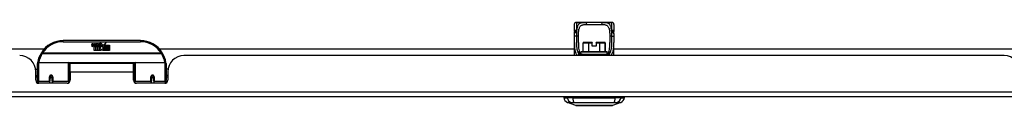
# Model space of a CAD drawing. Header units: inches. Extents: x 19 to 626, y 56 to 294.
# Tile 11 of 203: x 106.47 to 125.57, y 55.89 to 57.51. Entities that reach past the tile are written whole.
import ezdxf

# ---------------------------------------------------------------- set-up
doc = ezdxf.new("R2010")
doc.units = ezdxf.units.IN
doc.header["$MEASUREMENT"] = 0
doc.layers.add('Visible Edges(ANSI)', color=7, linetype='Continuous', lineweight=25)
doc.layers.add('Visible Tangent Edges(ANSI)', color=7, linetype='Continuous', lineweight=25)

msp = doc.modelspace()

# ---------------------------------------------------------------- linework, layer by layer
at = {"layer": 'Visible Edges(ANSI)'}
for p, q in [((117.287, 57.51), (117.267, 57.51)), ((117.41, 57.51), (117.287, 57.51)), ((117.41, 57.51), (117.449, 57.51)), ((117.774, 57.51), (117.449, 57.51)), ((117.774, 57.51), (117.812, 57.51)), ((117.936, 57.51), (117.812, 57.51)), ((117.956, 57.51), (117.936, 57.51)), ((117.228, 57.335), (117.228, 57.471)), ((117.995, 57.471), (117.995, 57.335)), ((108.811, 57.155), (107.311, 57.155)), ((108.095, 57.068), (108.139, 57.114)), ((108.139, 57.114), (108.114, 57.067)), ((117.228, 56.865), (117.228, 57.121)), ((117.397, 56.943), (117.397, 57.112)), ((117.405, 57.12), (117.405, 57.12)), ((117.507, 57.12), (117.405, 57.12)), ((117.507, 57.12), (117.51, 57.12)), ((117.574, 57.12), (117.51, 57.12)), ((117.574, 57.12), (117.574, 57.112)), ((117.574, 57.045), (117.574, 57.112)), ((117.713, 57.12), (117.649, 57.12)), ((117.649, 57.112), (117.649, 57.12)), ((117.649, 57.112), (117.649, 57.045)), ((117.713, 57.12), (117.716, 57.12)), ((117.818, 57.12), (117.716, 57.12)), ((117.818, 57.12), (117.818, 57.12)), ((117.826, 56.943), (117.826, 57.112)), ((117.995, 56.865), (117.995, 57.121)), ((90.072, 56.999), (106.949, 56.999)), ((107.866, 57.066), (107.872, 57.1)), ((107.872, 57.1), (107.885, 57.1)), ((107.885, 57.1), (107.879, 57.066)), ((107.902, 57.078), (107.906, 57.1)), ((107.906, 57.1), (107.919, 57.1)), ((107.911, 56.962), (107.911, 57.041)), ((107.941, 56.962), (107.911, 56.962)), ((107.919, 57.1), (107.913, 57.066)), ((107.929, 57.049), (107.928, 57.043)), ((107.928, 57.043), (107.941, 57.043)), ((107.933, 57.055), (107.93, 57.055)), ((107.932, 57.045), (107.933, 57.055)), ((107.943, 57.045), (107.932, 57.045)), ((107.936, 57.078), (107.94, 57.1)), ((107.94, 57.1), (107.953, 57.1)), ((107.941, 57.043), (107.941, 56.962)), ((107.953, 57.1), (107.943, 57.045)), ((107.945, 57.043), (107.967, 57.043)), ((107.945, 56.962), (107.945, 57.043)), ((107.975, 56.962), (107.945, 56.962)), ((107.949, 57.045), (107.973, 57.072)), ((107.965, 57.045), (107.949, 57.045)), ((107.96, 57.1), (107.976, 57.1)), ((107.973, 57.072), (107.96, 57.1)), ((107.979, 57.064), (107.965, 57.045)), ((107.967, 57.043), (107.975, 57.053)), ((107.975, 57.053), (107.975, 56.962)), ((107.976, 57.1), (107.984, 57.081)), ((107.981, 57.064), (107.979, 57.064)), ((107.979, 57.06), (107.986, 57.043)), ((107.979, 56.962), (107.979, 57.06)), ((108.046, 56.962), (107.979, 56.962)), ((107.989, 57.045), (107.981, 57.064)), ((107.984, 57.081), (107.986, 57.081)), ((107.986, 57.081), (107.999, 57.1)), ((107.986, 57.043), (108.009, 57.043)), ((108.005, 57.045), (107.989, 57.045)), ((108.016, 57.1), (107.991, 57.072)), ((107.991, 57.072), (108.005, 57.045)), ((107.999, 57.1), (108.016, 57.1)), ((108.009, 57.043), (108.009, 56.963)), ((108.009, 56.963), (108.045, 57.012)), ((108.014, 57.076), (108.051, 57.076)), ((108.021, 57.088), (108.021, 57.097)), ((108.045, 57.012), (108.025, 57.042)), ((108.05, 57.067), (108.026, 57.067)), ((108.06, 56.988), (108.046, 56.962)), ((108.055, 57.05), (108.062, 57.038)), ((108.077, 56.962), (108.06, 56.988)), ((108.062, 57.038), (108.093, 57.082)), ((108.095, 57.044), (108.075, 57.016)), ((108.075, 57.016), (108.112, 56.962)), ((108.211, 56.962), (108.077, 56.962)), ((108.093, 57.082), (108.095, 57.068)), ((108.097, 57.034), (108.095, 57.044)), ((108.112, 57.063), (108.097, 57.034)), ((108.112, 57.035), (108.112, 57.063)), ((108.211, 57.035), (108.112, 57.035)), ((108.112, 57.03), (108.211, 57.03)), ((108.112, 56.998), (108.112, 57.03)), ((108.211, 56.998), (108.112, 56.998)), ((108.112, 56.994), (108.211, 56.994)), ((108.112, 56.962), (108.112, 56.994)), ((108.114, 57.067), (108.211, 57.067)), ((108.211, 57.067), (108.211, 57.035)), ((108.211, 57.03), (108.211, 56.998)), ((108.211, 56.994), (108.211, 56.962)), ((109.173, 56.999), (117.228, 56.999)), ((117.356, 56.901), (117.356, 56.931)), ((117.367, 56.943), (117.856, 56.943)), ((117.649, 57.045), (117.574, 57.045)), ((117.867, 56.901), (117.867, 56.931)), ((117.995, 56.999), (126.05, 56.999)), ((125.569, 56.865), (109.654, 56.865)), ((117.857, 56.884), (117.373, 56.884)), ((106.776, 56.605), (106.811, 56.605)), ((106.78, 56.387), (106.78, 56.553)), ((106.811, 56.38), (106.811, 56.71)), ((106.831, 56.73), (107.415, 56.73)), ((107.431, 56.714), (107.431, 56.376)), ((107.431, 56.638), (107.445, 56.638)), ((107.445, 56.542), (107.445, 56.71)), ((108.676, 56.71), (107.445, 56.71)), ((107.445, 56.542), (107.445, 56.387)), ((108.676, 56.542), (108.676, 56.71)), ((108.691, 56.638), (108.676, 56.638)), ((108.676, 56.387), (108.676, 56.542)), ((108.691, 56.376), (108.691, 56.714)), ((108.707, 56.73), (109.291, 56.73)), ((109.311, 56.71), (109.311, 56.38)), ((109.346, 56.605), (109.311, 56.605)), ((109.342, 56.553), (109.342, 56.387)), ((106.78, 56.479), (106.811, 56.479)), ((106.811, 56.446), (106.78, 56.446)), ((106.811, 56.38), (106.811, 56.335)), ((107.055, 56.457), (107.055, 56.371)), ((107.057, 56.455), (107.055, 56.455)), ((107.055, 56.328), (107.055, 56.371)), ((107.056, 56.463), (107.058, 56.462)), ((107.057, 56.462), (107.057, 56.457)), ((107.061, 56.446), (107.059, 56.446)), ((107.095, 56.446), (107.092, 56.446)), ((107.096, 56.454), (107.098, 56.454)), ((107.098, 56.371), (107.098, 56.457)), ((107.098, 56.371), (107.098, 56.328)), ((107.431, 56.447), (107.445, 56.447)), ((107.431, 56.349), (107.431, 56.376)), ((108.691, 56.447), (108.676, 56.447)), ((108.691, 56.376), (108.691, 56.349)), ((109.024, 56.457), (109.024, 56.371)), ((109.026, 56.454), (109.024, 56.454)), ((109.024, 56.328), (109.024, 56.371)), ((109.029, 56.446), (109.027, 56.446)), ((109.063, 56.446), (109.061, 56.446)), ((109.066, 56.463), (109.064, 56.462)), ((109.065, 56.457), (109.065, 56.462)), ((109.065, 56.455), (109.067, 56.455)), ((109.067, 56.371), (109.067, 56.457)), ((109.067, 56.371), (109.067, 56.328)), ((109.342, 56.479), (109.311, 56.479)), ((109.342, 56.446), (109.311, 56.446)), ((109.311, 56.335), (109.311, 56.38)), ((107.386, 56.328), (106.839, 56.328)), ((109.283, 56.328), (108.735, 56.328)), ((150.414, 56.065), (84.809, 56.065)), ((117.021, 56.049), (117.089, 56.049)), ((117.2, 56.049), (117.089, 56.049)), ((117.2, 56.049), (118.023, 56.049)), ((118.134, 56.049), (118.023, 56.049)), ((118.134, 56.049), (118.202, 56.049)), ((117.255, 55.895), (117.095, 55.957)), ((118.128, 55.957), (117.968, 55.895))]:
    msp.add_line(p, q, dxfattribs=at)
at = {"layer": 'Visible Edges(ANSI)', "flags": 128}
for points in [[(117.295, 57.507), (117.295, 57.507), (117.297, 57.507), (117.302, 57.506), (117.309, 57.505), (117.318, 57.504), (117.327, 57.504), (117.336, 57.505), (117.344, 57.505), (117.351, 57.506)], [(117.351, 57.506), (117.365, 57.508), (117.38, 57.509), (117.395, 57.51), (117.41, 57.51)], [(117.812, 57.51), (117.828, 57.51), (117.843, 57.509), (117.858, 57.508), (117.872, 57.506)], [(117.872, 57.506), (117.879, 57.505), (117.887, 57.505), (117.896, 57.504), (117.905, 57.504), (117.914, 57.505), (117.921, 57.506), (117.926, 57.507), (117.928, 57.507), (117.928, 57.507)], [(117.228, 57.335), (117.228, 57.335), (117.228, 57.334), (117.228, 57.333), (117.228, 57.332), (117.228, 57.332), (117.228, 57.331), (117.228, 57.33), (117.228, 57.33), (117.228, 57.329), (117.228, 57.328), (117.228, 57.327), (117.228, 57.327), (117.228, 57.326), (117.228, 57.325), (117.228, 57.325), (117.228, 57.324), (117.228, 57.323), (117.228, 57.322), (117.228, 57.322), (117.228, 57.321), (117.229, 57.32), (117.229, 57.319), (117.229, 57.319), (117.229, 57.318)], [(117.23, 57.288), (117.23, 57.303), (117.229, 57.318)], [(117.992, 57.288), (117.993, 57.303), (117.994, 57.318)], [(117.994, 57.318), (117.994, 57.319), (117.994, 57.319), (117.994, 57.32), (117.994, 57.321), (117.995, 57.322), (117.995, 57.322), (117.995, 57.323), (117.995, 57.324), (117.995, 57.325), (117.995, 57.325), (117.995, 57.326), (117.995, 57.327), (117.995, 57.327), (117.995, 57.328), (117.995, 57.329), (117.995, 57.33), (117.995, 57.33), (117.995, 57.331), (117.995, 57.332), (117.995, 57.332), (117.995, 57.333), (117.995, 57.334), (117.995, 57.335), (117.995, 57.335)], [(117.228, 57.121), (117.228, 57.15), (117.228, 57.18), (117.229, 57.209), (117.229, 57.24)], [(117.229, 57.24), (117.23, 57.264), (117.23, 57.288)], [(117.306, 57.121), (117.307, 57.091), (117.307, 57.062), (117.309, 57.034), (117.311, 57.008), (117.315, 56.983), (117.32, 56.96), (117.326, 56.939), (117.334, 56.92)], [(117.889, 56.92), (117.897, 56.939), (117.903, 56.96), (117.908, 56.983), (117.912, 57.008), (117.914, 57.035), (117.916, 57.062), (117.916, 57.091), (117.917, 57.121)], [(117.992, 57.288), (117.993, 57.264), (117.994, 57.24)], [(117.994, 57.24), (117.994, 57.209), (117.995, 57.18), (117.995, 57.15), (117.995, 57.121)], [(117.363, 56.897), (117.352, 56.903), (117.343, 56.91), (117.339, 56.913), (117.337, 56.916), (117.335, 56.918), (117.334, 56.92)], [(117.456, 56.884), (117.43, 56.885), (117.404, 56.887), (117.393, 56.889), (117.382, 56.891), (117.372, 56.894), (117.363, 56.897)], [(117.766, 56.884), (117.793, 56.885), (117.818, 56.887), (117.83, 56.889), (117.841, 56.891), (117.851, 56.894), (117.86, 56.897)], [(117.86, 56.897), (117.871, 56.903), (117.88, 56.91), (117.884, 56.913), (117.886, 56.916), (117.888, 56.918), (117.889, 56.92)], [(106.816, 56.729), (106.816, 56.728), (106.816, 56.728), (106.816, 56.728), (106.816, 56.728), (106.816, 56.727), (106.816, 56.727), (106.816, 56.727), (106.816, 56.727), (106.816, 56.726), (106.816, 56.726), (106.816, 56.726), (106.816, 56.726), (106.816, 56.725), (106.816, 56.725), (106.816, 56.725), (106.816, 56.725), (106.816, 56.724), (106.816, 56.724), (106.816, 56.724), (106.816, 56.724), (106.816, 56.723), (106.816, 56.723), (106.816, 56.723), (106.816, 56.723)], [(109.306, 56.723), (109.306, 56.723), (109.306, 56.723), (109.306, 56.723), (109.306, 56.724), (109.306, 56.724), (109.306, 56.724), (109.306, 56.724), (109.306, 56.725), (109.306, 56.725), (109.306, 56.725), (109.306, 56.725), (109.306, 56.726), (109.306, 56.726), (109.306, 56.726), (109.306, 56.726), (109.306, 56.727), (109.306, 56.727), (109.306, 56.727), (109.306, 56.727), (109.306, 56.728), (109.306, 56.728), (109.306, 56.728), (109.305, 56.728), (109.305, 56.729)], [(107.055, 56.457), (107.055, 56.46), (107.056, 56.463), (107.057, 56.465), (107.058, 56.468), (107.059, 56.47), (107.061, 56.472), (107.063, 56.474), (107.065, 56.476), (107.068, 56.477), (107.071, 56.478), (107.074, 56.479), (107.077, 56.479), (107.08, 56.479), (107.083, 56.478), (107.085, 56.477), (107.088, 56.476), (107.09, 56.474), (107.092, 56.472), (107.094, 56.47), (107.096, 56.468), (107.097, 56.465), (107.098, 56.463), (107.098, 56.46), (107.098, 56.457)], [(107.445, 56.409), (107.445, 56.409), (107.445, 56.409), (107.445, 56.409), (107.445, 56.409), (107.445, 56.409), (107.445, 56.409), (107.445, 56.41), (107.445, 56.41), (107.445, 56.41), (107.445, 56.41), (107.445, 56.41), (107.445, 56.41), (107.445, 56.41), (107.445, 56.41), (107.445, 56.41), (107.445, 56.41), (107.445, 56.41), (107.445, 56.41), (107.445, 56.41), (107.445, 56.41), (107.445, 56.41), (107.445, 56.41), (107.445, 56.41), (107.445, 56.41)], [(108.676, 56.41), (108.676, 56.41), (108.676, 56.41), (108.676, 56.41), (108.677, 56.41), (108.677, 56.41), (108.677, 56.41), (108.677, 56.41), (108.677, 56.41), (108.677, 56.41), (108.677, 56.41), (108.677, 56.41), (108.677, 56.41), (108.677, 56.41), (108.677, 56.41), (108.677, 56.41), (108.677, 56.41), (108.677, 56.41), (108.677, 56.409), (108.677, 56.409), (108.677, 56.409), (108.677, 56.409), (108.677, 56.409), (108.677, 56.409), (108.677, 56.409)], [(109.024, 56.457), (109.024, 56.46), (109.024, 56.463), (109.025, 56.465), (109.026, 56.468), (109.028, 56.47), (109.029, 56.472), (109.032, 56.474), (109.034, 56.476), (109.037, 56.477), (109.039, 56.478), (109.042, 56.479), (109.045, 56.479), (109.048, 56.479), (109.051, 56.478), (109.054, 56.477), (109.056, 56.476), (109.059, 56.474), (109.061, 56.472), (109.063, 56.47), (109.064, 56.468), (109.065, 56.465), (109.066, 56.463), (109.067, 56.46), (109.067, 56.457)], [(117.256, 55.895), (117.257, 55.895), (117.258, 55.895), (117.26, 55.895), (117.263, 55.894), (117.267, 55.894), (117.272, 55.894), (117.277, 55.894), (117.283, 55.894), (117.29, 55.894), (117.298, 55.894), (117.307, 55.894), (117.316, 55.894), (117.326, 55.894), (117.337, 55.894), (117.348, 55.894), (117.36, 55.894), (117.373, 55.894), (117.386, 55.894), (117.4, 55.894), (117.414, 55.894), (117.428, 55.894), (117.444, 55.894), (117.459, 55.894), (117.475, 55.894), (117.492, 55.894), (117.508, 55.894), (117.525, 55.894), (117.542, 55.894), (117.559, 55.895), (117.576, 55.895), (117.594, 55.895), (117.611, 55.895), (117.629, 55.895), (117.646, 55.895), (117.664, 55.895), (117.681, 55.894), (117.698, 55.894), (117.715, 55.894), (117.731, 55.894), (117.747, 55.894), (117.764, 55.894), (117.779, 55.894), (117.794, 55.894), (117.809, 55.894), (117.823, 55.894), (117.837, 55.894), (117.85, 55.894), (117.863, 55.894), (117.875, 55.894), (117.886, 55.894), (117.897, 55.894), (117.907, 55.894), (117.916, 55.894), (117.925, 55.894), (117.932, 55.894), (117.94, 55.894), (117.946, 55.894), (117.951, 55.894), (117.956, 55.894), (117.96, 55.894), (117.963, 55.895), (117.965, 55.895), (117.966, 55.895), (117.967, 55.895)]]:
    msp.add_lwpolyline(points, dxfattribs=at)
at = {"layer": 'Visible Edges(ANSI)'}
for centre in [(107.077, 56.457), (109.045, 56.457)]:
    msp.add_circle(centre, 0.0197, dxfattribs=at)
for centre, radius, start, end in [((117.267, 57.471), 0.0394, 90, 180), ((117.287, 57.49), 0.0197, 56.88, 90), ((117.936, 57.49), 0.0197, 90, 123.12), ((117.956, 57.471), 0.0394, 0, 90), ((107.311, 56.655), 0.5, 90, 147.7623), ((108.811, 56.655), 0.5, 32.2377, 90), ((117.405, 57.112), 0.00787, 90, 180), ((117.818, 57.112), 0.00787, 0, 90), ((107.311, 56.655), 0.5, 147.7623, 171.4919), ((107.894, 57.06), 0.0288, 169, 198.4748), ((107.876, 57.054), 0.0105, 198.4748, 269.6788), ((107.877, 57.068), 0.0246, 269.6788, 333.9508), ((107.891, 57.063), 0.0123, 169.9922, 203.5487), ((107.886, 57.061), 0.006, 203.5487, 276.1027), ((107.885, 57.067), 0.0126, 276.1027, 327.6083), ((107.856, 57.085), 0.0465, 328.5584, 350.8257), ((107.927, 57.06), 0.0288, 183.6169, 196.9928), ((107.91, 57.054), 0.0101, 196.9928, 269.4776), ((107.91, 57.068), 0.024, 269.4776, 327.4114), ((107.911, 57.065), 0.024, 268.7952, 316.5849), ((107.925, 57.063), 0.0123, 170, 203.5571), ((107.919, 57.061), 0.006, 203.5571, 276.03), ((107.919, 57.067), 0.0126, 276.03, 327.5992), ((107.89, 57.086), 0.0465, 327.5992, 350), ((108.04, 57.065), 0.0282, 156.1555, 203.8445), ((108.028, 57.06), 0.0152, 203.8445, 265.0802), ((108.039, 57.039), 0.0607, 81.5605, 107.3343), ((108.033, 57.06), 0.0307, 64.6784, 112.5609), ((108.034, 57.063), 0.00955, 151.4547, 231.1652), ((108.032, 57.074), 0.033, 257.079, 313.1785), ((108.032, 57.074), 0.0299, 260.4085, 314.1684), ((108.035, 57.064), 0.0109, 231.1652, 289.3797), ((108.033, 57.069), 0.0168, 289.3797, 352.9975), ((108.042, 57.079), 0.0096, 343.5261, 64.6784), ((108.045, 57.08), 0.0197, 356.5646, 81.5605), ((108.025, 57.081), 0.0398, 314.1684, 356.5646), ((108.811, 56.655), 0.5, 8.5081, 32.2377), ((117.367, 56.931), 0.0118, 90, 180), ((117.856, 56.931), 0.0118, 0, 90), ((106.468, 56.553), 0.312, 0, 90), ((109.654, 56.553), 0.312, 90, 180), ((125.569, 56.553), 0.312, 0, 90), ((106.831, 56.71), 0.0197, 90, 180), ((107.415, 56.714), 0.0157, 0, 90), ((108.707, 56.714), 0.0157, 90, 180), ((109.291, 56.71), 0.0197, 0, 90), ((106.839, 56.387), 0.0591, 180, 270), ((107.077, 56.457), 0.0217, 180, 350.853), ((107.386, 56.387), 0.0591, 270, 0), ((108.735, 56.387), 0.0591, 180, 270), ((109.045, 56.457), 0.0217, 189.147, 0), ((109.283, 56.387), 0.0591, 270, 0), ((117.138, 56.067), 0.118, 188.6009, 248.7495), ((117.08, 56.041), 0.0394, 143.1301, 168.463), ((118.085, 56.067), 0.118, 291.2505, 351.3991), ((118.143, 56.041), 0.0394, 11.537, 36.8699), ((117.256, 55.899), 0.00492, 248.7495, 269.7912), ((117.967, 55.899), 0.00492, 270.2088, 291.2505)]:
    msp.add_arc(centre, radius, start, end, dxfattribs=at)
at = {"layer": 'Visible Tangent Edges(ANSI)'}
for p, q in [((117.267, 57.51), (117.267, 57.355)), ((117.287, 57.509), (117.287, 57.51)), ((117.936, 57.51), (117.936, 57.509)), ((117.956, 57.355), (117.956, 57.51)), ((117.467, 57.471), (117.755, 57.471)), ((107.311, 57.135), (107.311, 57.155)), ((107.311, 57.135), (108.811, 57.135)), ((108.811, 57.155), (108.811, 57.135)), ((117.398, 57.112), (117.397, 57.112)), ((117.398, 56.943), (117.398, 57.112)), ((117.398, 57.112), (117.5, 57.112)), ((117.51, 57.112), (117.5, 57.112)), ((117.5, 57.112), (117.5, 56.943)), ((117.51, 57.12), (117.51, 57.112)), ((117.51, 56.943), (117.51, 57.112)), ((117.51, 57.112), (117.574, 57.112)), ((117.649, 57.112), (117.713, 57.112)), ((117.713, 57.112), (117.713, 57.12)), ((117.723, 57.112), (117.713, 57.112)), ((117.713, 57.112), (117.713, 56.943)), ((117.723, 56.943), (117.723, 57.112)), ((117.723, 57.112), (117.825, 57.112)), ((117.826, 57.112), (117.825, 57.112)), ((117.825, 57.112), (117.825, 56.943)), ((106.905, 56.911), (106.888, 56.921)), ((109.234, 56.921), (109.217, 56.911)), ((117.867, 56.931), (117.356, 56.931)), ((109.217, 56.911), (106.905, 56.911)), ((106.905, 56.907), (106.905, 56.911)), ((106.905, 56.907), (109.217, 56.907)), ((109.217, 56.911), (109.217, 56.907)), ((117.346, 56.892), (117.325, 56.892)), ((117.356, 56.904), (117.351, 56.904)), ((117.367, 56.896), (117.856, 56.896)), ((117.872, 56.904), (117.867, 56.904)), ((117.898, 56.892), (117.876, 56.892)), ((106.831, 56.73), (106.831, 56.361)), ((107.415, 56.361), (107.415, 56.73)), ((108.693, 56.722), (107.429, 56.722)), ((108.676, 56.542), (107.445, 56.542)), ((108.707, 56.73), (108.707, 56.361)), ((109.291, 56.361), (109.291, 56.73)), ((106.831, 56.329), (106.831, 56.361)), ((107.045, 56.361), (106.831, 56.361)), ((107.045, 56.361), (107.045, 56.453)), ((107.045, 56.361), (107.045, 56.328)), ((107.108, 56.453), (107.108, 56.361)), ((107.415, 56.361), (107.108, 56.361)), ((107.108, 56.328), (107.108, 56.361)), ((107.415, 56.361), (107.415, 56.336)), ((108.707, 56.336), (108.707, 56.361)), ((109.014, 56.361), (108.707, 56.361)), ((109.014, 56.361), (109.014, 56.453)), ((109.014, 56.361), (109.014, 56.328)), ((109.077, 56.453), (109.077, 56.361)), ((109.291, 56.361), (109.077, 56.361)), ((109.077, 56.328), (109.077, 56.361)), ((109.291, 56.361), (109.291, 56.329)), ((84.809, 56.164), (150.414, 56.164))]:
    msp.add_line(p, q, dxfattribs=at)
at = {"layer": 'Visible Tangent Edges(ANSI)', "flags": 128}
for points in [[(117.449, 57.51), (117.435, 57.51), (117.422, 57.509), (117.409, 57.509), (117.396, 57.507), (117.384, 57.506), (117.373, 57.504), (117.362, 57.501), (117.351, 57.497), (117.341, 57.493), (117.332, 57.488), (117.324, 57.482), (117.316, 57.475), (117.309, 57.467), (117.303, 57.458), (117.297, 57.449), (117.292, 57.438), (117.288, 57.427), (117.284, 57.415), (117.28, 57.402), (117.278, 57.388), (117.276, 57.373), (117.274, 57.358), (117.272, 57.343), (117.271, 57.326)], [(117.287, 57.509), (117.287, 57.509), (117.287, 57.509), (117.288, 57.508), (117.29, 57.508), (117.291, 57.508), (117.293, 57.507), (117.296, 57.507), (117.298, 57.506), (117.301, 57.506), (117.304, 57.505), (117.307, 57.505), (117.311, 57.505), (117.315, 57.504), (117.318, 57.504), (117.322, 57.504), (117.326, 57.504), (117.33, 57.504), (117.334, 57.504), (117.337, 57.504), (117.341, 57.505), (117.345, 57.505), (117.348, 57.505), (117.351, 57.506), (117.354, 57.506)], [(117.354, 57.506), (117.356, 57.506), (117.358, 57.507), (117.36, 57.507), (117.363, 57.507), (117.365, 57.508), (117.367, 57.508), (117.369, 57.508), (117.372, 57.508), (117.374, 57.509), (117.376, 57.509), (117.379, 57.509), (117.381, 57.509), (117.383, 57.509), (117.386, 57.509), (117.388, 57.51), (117.391, 57.51), (117.393, 57.51), (117.395, 57.51), (117.398, 57.51), (117.4, 57.51), (117.403, 57.51), (117.405, 57.51), (117.408, 57.51), (117.41, 57.51)], [(117.952, 57.326), (117.951, 57.343), (117.949, 57.358), (117.947, 57.373), (117.945, 57.388), (117.942, 57.401), (117.939, 57.415), (117.935, 57.427), (117.931, 57.438), (117.926, 57.449), (117.92, 57.458), (117.914, 57.467), (117.907, 57.475), (117.899, 57.482), (117.891, 57.488), (117.881, 57.493), (117.872, 57.497), (117.861, 57.501), (117.85, 57.504), (117.839, 57.506), (117.827, 57.507), (117.814, 57.509), (117.801, 57.509), (117.788, 57.51), (117.774, 57.51)], [(117.812, 57.51), (117.815, 57.51), (117.817, 57.51), (117.82, 57.51), (117.822, 57.51), (117.825, 57.51), (117.827, 57.51), (117.83, 57.51), (117.832, 57.51), (117.835, 57.51), (117.837, 57.509), (117.84, 57.509), (117.842, 57.509), (117.844, 57.509), (117.847, 57.509), (117.849, 57.509), (117.851, 57.508), (117.854, 57.508), (117.856, 57.508), (117.858, 57.508), (117.86, 57.507), (117.863, 57.507), (117.865, 57.507), (117.867, 57.506), (117.869, 57.506)], [(117.869, 57.506), (117.872, 57.506), (117.875, 57.505), (117.878, 57.505), (117.882, 57.505), (117.885, 57.504), (117.889, 57.504), (117.893, 57.504), (117.897, 57.504), (117.901, 57.504), (117.905, 57.504), (117.908, 57.504), (117.912, 57.505), (117.916, 57.505), (117.919, 57.505), (117.922, 57.506), (117.925, 57.506), (117.927, 57.507), (117.93, 57.507), (117.932, 57.508), (117.933, 57.508), (117.935, 57.508), (117.935, 57.509), (117.936, 57.509), (117.936, 57.509)], [(117.271, 57.326), (117.268, 57.327), (117.265, 57.328), (117.262, 57.328), (117.259, 57.329), (117.257, 57.329), (117.254, 57.329), (117.252, 57.329), (117.249, 57.328), (117.247, 57.328), (117.244, 57.328), (117.242, 57.327), (117.24, 57.327), (117.238, 57.326), (117.237, 57.326), (117.235, 57.325), (117.234, 57.324), (117.233, 57.324), (117.231, 57.323), (117.231, 57.322), (117.23, 57.321), (117.229, 57.32), (117.229, 57.32), (117.229, 57.319), (117.229, 57.318)], [(117.23, 57.288), (117.231, 57.29), (117.231, 57.291), (117.231, 57.293), (117.232, 57.295), (117.233, 57.297), (117.234, 57.298), (117.235, 57.3), (117.236, 57.302), (117.238, 57.304), (117.239, 57.305), (117.241, 57.307), (117.243, 57.309), (117.245, 57.31), (117.247, 57.312), (117.249, 57.313), (117.251, 57.315), (117.253, 57.316), (117.256, 57.318), (117.258, 57.319), (117.261, 57.321), (117.263, 57.322), (117.266, 57.324), (117.268, 57.325), (117.271, 57.326)], [(117.271, 57.326), (117.271, 57.328), (117.27, 57.329), (117.27, 57.33), (117.27, 57.331), (117.27, 57.332), (117.269, 57.334), (117.269, 57.335), (117.269, 57.336), (117.269, 57.337), (117.268, 57.339), (117.268, 57.34), (117.268, 57.341), (117.268, 57.342), (117.268, 57.343), (117.268, 57.345), (117.267, 57.346), (117.267, 57.347), (117.267, 57.348), (117.267, 57.349), (117.267, 57.351), (117.267, 57.352), (117.267, 57.353), (117.267, 57.354), (117.267, 57.355)], [(117.271, 57.326), (117.271, 57.323), (117.271, 57.32), (117.271, 57.317), (117.27, 57.313), (117.27, 57.31), (117.27, 57.307), (117.27, 57.304), (117.27, 57.3), (117.27, 57.297), (117.27, 57.293), (117.269, 57.29), (117.269, 57.287), (117.269, 57.283), (117.269, 57.28), (117.269, 57.276), (117.269, 57.273), (117.269, 57.27), (117.269, 57.266), (117.269, 57.263), (117.269, 57.259), (117.269, 57.256), (117.269, 57.252), (117.268, 57.249), (117.268, 57.245)], [(117.308, 57.239), (117.308, 57.258), (117.308, 57.276), (117.309, 57.294), (117.31, 57.311), (117.311, 57.328), (117.313, 57.344), (117.315, 57.36), (117.318, 57.374), (117.321, 57.388), (117.326, 57.4), (117.33, 57.412), (117.336, 57.422), (117.343, 57.432), (117.35, 57.44), (117.358, 57.447), (117.368, 57.453), (117.378, 57.458), (117.389, 57.462), (117.4, 57.465), (117.412, 57.467), (117.425, 57.469), (117.439, 57.47), (117.453, 57.47), (117.467, 57.471)], [(117.755, 57.471), (117.77, 57.47), (117.784, 57.47), (117.798, 57.469), (117.811, 57.467), (117.823, 57.465), (117.834, 57.462), (117.845, 57.458), (117.855, 57.453), (117.864, 57.447), (117.873, 57.44), (117.88, 57.432), (117.887, 57.422), (117.892, 57.412), (117.897, 57.4), (117.902, 57.388), (117.905, 57.374), (117.908, 57.359), (117.91, 57.344), (117.912, 57.328), (117.913, 57.311), (117.914, 57.294), (117.915, 57.276), (117.915, 57.258), (117.915, 57.239)], [(117.956, 57.355), (117.956, 57.354), (117.956, 57.353), (117.956, 57.352), (117.956, 57.351), (117.956, 57.349), (117.956, 57.348), (117.956, 57.347), (117.955, 57.346), (117.955, 57.345), (117.955, 57.343), (117.955, 57.342), (117.955, 57.341), (117.955, 57.34), (117.955, 57.339), (117.954, 57.337), (117.954, 57.336), (117.954, 57.335), (117.954, 57.334), (117.953, 57.332), (117.953, 57.331), (117.953, 57.33), (117.952, 57.329), (117.952, 57.328), (117.952, 57.326)], [(117.994, 57.318), (117.994, 57.319), (117.994, 57.32), (117.994, 57.32), (117.993, 57.321), (117.992, 57.322), (117.991, 57.323), (117.99, 57.324), (117.989, 57.324), (117.988, 57.325), (117.986, 57.326), (117.984, 57.326), (117.983, 57.327), (117.981, 57.327), (117.978, 57.328), (117.976, 57.328), (117.974, 57.328), (117.971, 57.329), (117.969, 57.329), (117.966, 57.329), (117.963, 57.329), (117.961, 57.328), (117.958, 57.328), (117.955, 57.327), (117.952, 57.326)], [(117.952, 57.326), (117.954, 57.325), (117.957, 57.324), (117.96, 57.322), (117.962, 57.321), (117.965, 57.319), (117.967, 57.318), (117.969, 57.316), (117.972, 57.315), (117.974, 57.313), (117.976, 57.312), (117.978, 57.31), (117.98, 57.309), (117.982, 57.307), (117.984, 57.305), (117.985, 57.304), (117.987, 57.302), (117.988, 57.3), (117.989, 57.298), (117.99, 57.297), (117.991, 57.295), (117.992, 57.293), (117.992, 57.291), (117.992, 57.29), (117.992, 57.288)], [(117.954, 57.245), (117.954, 57.249), (117.954, 57.252), (117.954, 57.256), (117.954, 57.259), (117.954, 57.263), (117.954, 57.266), (117.954, 57.27), (117.954, 57.273), (117.954, 57.277), (117.954, 57.28), (117.954, 57.283), (117.954, 57.287), (117.953, 57.29), (117.953, 57.294), (117.953, 57.297), (117.953, 57.3), (117.953, 57.304), (117.953, 57.307), (117.953, 57.31), (117.953, 57.313), (117.952, 57.317), (117.952, 57.32), (117.952, 57.323), (117.952, 57.326)], [(117.228, 57.121), (117.228, 57.108), (117.228, 57.096), (117.228, 57.083), (117.228, 57.071), (117.229, 57.059), (117.229, 57.047), (117.23, 57.035), (117.231, 57.023), (117.233, 57.011), (117.234, 57), (117.236, 56.989), (117.238, 56.978), (117.24, 56.967), (117.242, 56.956), (117.245, 56.946), (117.248, 56.936), (117.252, 56.926), (117.256, 56.917), (117.26, 56.907), (117.265, 56.898), (117.27, 56.889), (117.276, 56.881), (117.282, 56.873), (117.289, 56.865)], [(117.268, 57.245), (117.266, 57.245), (117.264, 57.245), (117.261, 57.245), (117.259, 57.245), (117.257, 57.245), (117.254, 57.245), (117.252, 57.245), (117.249, 57.245), (117.247, 57.245), (117.245, 57.244), (117.243, 57.244), (117.241, 57.244), (117.239, 57.244), (117.237, 57.243), (117.236, 57.243), (117.234, 57.243), (117.233, 57.242), (117.232, 57.242), (117.231, 57.242), (117.23, 57.241), (117.23, 57.241), (117.229, 57.24), (117.229, 57.24), (117.229, 57.24)], [(117.268, 57.245), (117.268, 57.231), (117.268, 57.216), (117.268, 57.201), (117.267, 57.186), (117.267, 57.172), (117.267, 57.158), (117.267, 57.143), (117.267, 57.129), (117.267, 57.115), (117.267, 57.102), (117.268, 57.088), (117.268, 57.074), (117.269, 57.061), (117.27, 57.048), (117.271, 57.035), (117.273, 57.023), (117.274, 57.01), (117.276, 56.998), (117.279, 56.986), (117.282, 56.975), (117.285, 56.964), (117.289, 56.953), (117.293, 56.942), (117.298, 56.932)], [(117.306, 57.121), (117.306, 57.126), (117.306, 57.131), (117.306, 57.135), (117.306, 57.14), (117.306, 57.145), (117.306, 57.15), (117.306, 57.155), (117.307, 57.16), (117.307, 57.165), (117.307, 57.169), (117.307, 57.174), (117.307, 57.179), (117.307, 57.184), (117.307, 57.189), (117.307, 57.194), (117.307, 57.199), (117.307, 57.204), (117.307, 57.209), (117.307, 57.214), (117.307, 57.219), (117.307, 57.224), (117.307, 57.229), (117.308, 57.234), (117.308, 57.239)], [(117.915, 57.239), (117.915, 57.234), (117.915, 57.229), (117.915, 57.224), (117.916, 57.219), (117.916, 57.214), (117.916, 57.209), (117.916, 57.204), (117.916, 57.199), (117.916, 57.194), (117.916, 57.189), (117.916, 57.184), (117.916, 57.179), (117.916, 57.174), (117.916, 57.17), (117.916, 57.165), (117.916, 57.16), (117.916, 57.155), (117.916, 57.15), (117.916, 57.145), (117.916, 57.14), (117.917, 57.135), (117.917, 57.131), (117.917, 57.126), (117.917, 57.121)], [(117.925, 56.932), (117.93, 56.942), (117.934, 56.953), (117.938, 56.963), (117.941, 56.975), (117.944, 56.986), (117.946, 56.998), (117.948, 57.01), (117.95, 57.023), (117.952, 57.035), (117.953, 57.048), (117.954, 57.061), (117.955, 57.074), (117.955, 57.088), (117.956, 57.101), (117.956, 57.115), (117.956, 57.129), (117.956, 57.143), (117.956, 57.158), (117.956, 57.172), (117.955, 57.186), (117.955, 57.201), (117.955, 57.216), (117.955, 57.231), (117.954, 57.245)], [(117.934, 56.865), (117.941, 56.873), (117.947, 56.881), (117.953, 56.889), (117.958, 56.898), (117.963, 56.907), (117.967, 56.917), (117.971, 56.926), (117.974, 56.936), (117.978, 56.946), (117.981, 56.956), (117.983, 56.967), (117.985, 56.978), (117.987, 56.989), (117.989, 57), (117.99, 57.011), (117.992, 57.023), (117.993, 57.035), (117.993, 57.047), (117.994, 57.059), (117.995, 57.071), (117.995, 57.083), (117.995, 57.096), (117.995, 57.108), (117.995, 57.121)], [(117.954, 57.245), (117.957, 57.245), (117.959, 57.245), (117.962, 57.245), (117.964, 57.245), (117.966, 57.245), (117.969, 57.245), (117.971, 57.245), (117.973, 57.245), (117.976, 57.245), (117.978, 57.244), (117.98, 57.244), (117.982, 57.244), (117.984, 57.244), (117.986, 57.243), (117.987, 57.243), (117.989, 57.243), (117.99, 57.242), (117.991, 57.242), (117.992, 57.242), (117.993, 57.241), (117.993, 57.241), (117.994, 57.24), (117.994, 57.24), (117.994, 57.24)], [(117.325, 56.892), (117.323, 56.894), (117.322, 56.895), (117.321, 56.897), (117.32, 56.898), (117.318, 56.9), (117.317, 56.902), (117.316, 56.903), (117.315, 56.905), (117.313, 56.906), (117.312, 56.908), (117.311, 56.91), (117.31, 56.911), (117.309, 56.913), (117.308, 56.915), (117.307, 56.916), (117.306, 56.918), (117.305, 56.92), (117.304, 56.921), (117.303, 56.923), (117.302, 56.925), (117.301, 56.927), (117.3, 56.928), (117.299, 56.93), (117.298, 56.932)], [(117.298, 56.932), (117.299, 56.93), (117.3, 56.928), (117.302, 56.926), (117.303, 56.924), (117.304, 56.922), (117.306, 56.92), (117.308, 56.918), (117.31, 56.916), (117.311, 56.914), (117.313, 56.913), (117.315, 56.911), (117.317, 56.909), (117.319, 56.908), (117.322, 56.906), (117.324, 56.905), (117.326, 56.903), (117.329, 56.902), (117.331, 56.9), (117.333, 56.899), (117.336, 56.897), (117.338, 56.896), (117.341, 56.895), (117.344, 56.894), (117.346, 56.892)], [(117.876, 56.892), (117.879, 56.894), (117.882, 56.895), (117.884, 56.896), (117.887, 56.897), (117.89, 56.899), (117.892, 56.9), (117.894, 56.902), (117.897, 56.903), (117.899, 56.905), (117.901, 56.906), (117.903, 56.908), (117.906, 56.909), (117.908, 56.911), (117.91, 56.913), (117.912, 56.914), (117.913, 56.916), (117.915, 56.918), (117.917, 56.92), (117.918, 56.922), (117.92, 56.924), (117.921, 56.926), (117.923, 56.928), (117.924, 56.93), (117.925, 56.932)], [(117.925, 56.932), (117.924, 56.93), (117.923, 56.928), (117.922, 56.927), (117.921, 56.925), (117.92, 56.923), (117.919, 56.921), (117.918, 56.92), (117.917, 56.918), (117.916, 56.916), (117.915, 56.915), (117.914, 56.913), (117.913, 56.911), (117.912, 56.91), (117.911, 56.908), (117.909, 56.906), (117.908, 56.905), (117.907, 56.903), (117.906, 56.902), (117.905, 56.9), (117.903, 56.898), (117.902, 56.897), (117.901, 56.895), (117.899, 56.894), (117.898, 56.892)], [(117.325, 56.892), (117.323, 56.892), (117.322, 56.891), (117.32, 56.891), (117.319, 56.89), (117.317, 56.889), (117.316, 56.888), (117.314, 56.887), (117.312, 56.886), (117.311, 56.885), (117.309, 56.884), (117.308, 56.883), (117.307, 56.882), (117.305, 56.881), (117.304, 56.879), (117.303, 56.878), (117.301, 56.877), (117.3, 56.875), (117.299, 56.874), (117.298, 56.872), (117.297, 56.871), (117.296, 56.87), (117.295, 56.868), (117.294, 56.867), (117.294, 56.865)], [(117.373, 56.884), (117.37, 56.884), (117.367, 56.884), (117.365, 56.884), (117.362, 56.884), (117.36, 56.884), (117.358, 56.884), (117.355, 56.884), (117.353, 56.885), (117.351, 56.885), (117.349, 56.885), (117.347, 56.885), (117.345, 56.886), (117.343, 56.886), (117.341, 56.886), (117.339, 56.887), (117.337, 56.887), (117.336, 56.888), (117.334, 56.888), (117.332, 56.889), (117.331, 56.889), (117.329, 56.89), (117.328, 56.891), (117.326, 56.892), (117.325, 56.892)], [(117.346, 56.892), (117.351, 56.892), (117.355, 56.891), (117.359, 56.89), (117.363, 56.889), (117.368, 56.889), (117.372, 56.888), (117.377, 56.887), (117.381, 56.887), (117.386, 56.887), (117.39, 56.886), (117.395, 56.886), (117.399, 56.886), (117.404, 56.885), (117.409, 56.885), (117.413, 56.885), (117.418, 56.885), (117.423, 56.884), (117.428, 56.884), (117.432, 56.884), (117.437, 56.884), (117.442, 56.884), (117.447, 56.884), (117.452, 56.884), (117.456, 56.884)], [(117.373, 56.884), (117.372, 56.884), (117.371, 56.884), (117.37, 56.884), (117.369, 56.884), (117.368, 56.883), (117.368, 56.883), (117.367, 56.883), (117.366, 56.882), (117.365, 56.881), (117.364, 56.881), (117.363, 56.88), (117.362, 56.879), (117.361, 56.879), (117.36, 56.878), (117.359, 56.877), (117.358, 56.876), (117.357, 56.875), (117.356, 56.873), (117.355, 56.872), (117.354, 56.871), (117.353, 56.869), (117.352, 56.868), (117.351, 56.867), (117.35, 56.865)], [(117.766, 56.884), (117.771, 56.884), (117.776, 56.884), (117.781, 56.884), (117.786, 56.884), (117.79, 56.884), (117.795, 56.884), (117.8, 56.884), (117.805, 56.885), (117.809, 56.885), (117.814, 56.885), (117.819, 56.885), (117.823, 56.886), (117.828, 56.886), (117.833, 56.886), (117.837, 56.887), (117.842, 56.887), (117.846, 56.887), (117.851, 56.888), (117.855, 56.889), (117.859, 56.889), (117.864, 56.89), (117.868, 56.891), (117.872, 56.892), (117.876, 56.892)], [(117.898, 56.892), (117.897, 56.892), (117.895, 56.891), (117.894, 56.89), (117.893, 56.89), (117.891, 56.889), (117.89, 56.889), (117.888, 56.888), (117.887, 56.888), (117.885, 56.887), (117.883, 56.887), (117.882, 56.886), (117.88, 56.886), (117.878, 56.886), (117.877, 56.885), (117.875, 56.885), (117.873, 56.885), (117.871, 56.885), (117.869, 56.884), (117.867, 56.884), (117.865, 56.884), (117.863, 56.884), (117.861, 56.884), (117.859, 56.884), (117.857, 56.884)], [(117.857, 56.884), (117.858, 56.884), (117.859, 56.884), (117.86, 56.884), (117.861, 56.884), (117.862, 56.883), (117.863, 56.883), (117.864, 56.882), (117.865, 56.882), (117.866, 56.881), (117.867, 56.881), (117.868, 56.88), (117.869, 56.879), (117.87, 56.879), (117.871, 56.878), (117.872, 56.877), (117.873, 56.876), (117.874, 56.874), (117.875, 56.873), (117.876, 56.872), (117.877, 56.871), (117.877, 56.869), (117.878, 56.868), (117.879, 56.867), (117.88, 56.865)], [(117.898, 56.892), (117.9, 56.892), (117.901, 56.891), (117.903, 56.891), (117.904, 56.89), (117.906, 56.889), (117.907, 56.888), (117.909, 56.887), (117.91, 56.886), (117.912, 56.885), (117.913, 56.884), (117.915, 56.883), (117.916, 56.882), (117.918, 56.881), (117.919, 56.879), (117.92, 56.878), (117.922, 56.877), (117.923, 56.875), (117.924, 56.874), (117.925, 56.872), (117.926, 56.871), (117.927, 56.87), (117.928, 56.868), (117.929, 56.867), (117.929, 56.865)], [(107.108, 56.453), (107.108, 56.457), (107.107, 56.461), (107.106, 56.465), (107.104, 56.469), (107.102, 56.472), (107.1, 56.476), (107.097, 56.479), (107.093, 56.481), (107.089, 56.483), (107.085, 56.485), (107.081, 56.486), (107.077, 56.486), (107.072, 56.486), (107.068, 56.485), (107.064, 56.483), (107.06, 56.481), (107.057, 56.479), (107.054, 56.476), (107.051, 56.472), (107.049, 56.469), (107.047, 56.465), (107.046, 56.461), (107.045, 56.457), (107.045, 56.453)], [(107.445, 56.447), (107.444, 56.444), (107.443, 56.442), (107.443, 56.44), (107.442, 56.437), (107.442, 56.435), (107.441, 56.432), (107.441, 56.43), (107.44, 56.428), (107.44, 56.425), (107.439, 56.423), (107.439, 56.42), (107.438, 56.418), (107.438, 56.415), (107.437, 56.413), (107.437, 56.411), (107.437, 56.408), (107.436, 56.406), (107.436, 56.403), (107.435, 56.401), (107.435, 56.398), (107.435, 56.396), (107.434, 56.393), (107.434, 56.391), (107.434, 56.388)], [(108.688, 56.388), (108.688, 56.391), (108.687, 56.393), (108.687, 56.396), (108.687, 56.398), (108.686, 56.401), (108.686, 56.403), (108.686, 56.406), (108.685, 56.408), (108.685, 56.411), (108.684, 56.413), (108.684, 56.415), (108.684, 56.418), (108.683, 56.42), (108.683, 56.423), (108.682, 56.425), (108.682, 56.428), (108.681, 56.43), (108.681, 56.432), (108.68, 56.435), (108.68, 56.437), (108.679, 56.44), (108.678, 56.442), (108.678, 56.444), (108.677, 56.447)], [(109.077, 56.453), (109.076, 56.457), (109.076, 56.461), (109.075, 56.465), (109.073, 56.469), (109.071, 56.472), (109.068, 56.476), (109.065, 56.479), (109.062, 56.481), (109.058, 56.483), (109.054, 56.485), (109.049, 56.486), (109.045, 56.486), (109.041, 56.486), (109.037, 56.485), (109.033, 56.483), (109.029, 56.481), (109.025, 56.479), (109.022, 56.476), (109.02, 56.472), (109.018, 56.469), (109.016, 56.465), (109.015, 56.461), (109.014, 56.457), (109.014, 56.453)], [(117.095, 55.957), (117.095, 55.957), (117.095, 55.957), (117.096, 55.957), (117.097, 55.957), (117.098, 55.957), (117.1, 55.957), (117.102, 55.957), (117.104, 55.957), (117.106, 55.957), (117.108, 55.956), (117.111, 55.956), (117.114, 55.956), (117.117, 55.956), (117.121, 55.956), (117.125, 55.956), (117.129, 55.956), (117.133, 55.956), (117.138, 55.956), (117.142, 55.956), (117.147, 55.956), (117.152, 55.956), (117.158, 55.956), (117.163, 55.956), (117.172, 55.955)], [(117.172, 55.955), (117.173, 55.955), (117.174, 55.955), (117.176, 55.955), (117.177, 55.956), (117.179, 55.956), (117.181, 55.956), (117.183, 55.956), (117.184, 55.956), (117.186, 55.956), (117.188, 55.956), (117.19, 55.956), (117.193, 55.956), (117.195, 55.956), (117.197, 55.956), (117.199, 55.956), (117.202, 55.956), (117.204, 55.956), (117.207, 55.956), (117.209, 55.956), (117.212, 55.956), (117.215, 55.955), (117.217, 55.955), (117.22, 55.955), (117.223, 55.955)], [(117.223, 55.955), (117.256, 55.956), (117.287, 55.956), (117.319, 55.956), (117.35, 55.956), (117.382, 55.956), (117.415, 55.956), (117.447, 55.956), (117.48, 55.957), (117.512, 55.957), (117.545, 55.957), (117.578, 55.957), (117.611, 55.957), (117.644, 55.957), (117.677, 55.957), (117.71, 55.957), (117.743, 55.957), (117.776, 55.956), (117.808, 55.956), (117.84, 55.956), (117.872, 55.956), (117.904, 55.956), (117.935, 55.956), (117.966, 55.956), (118, 55.955)], [(117.337, 55.894), (117.33, 55.895), (117.324, 55.895), (117.318, 55.895), (117.312, 55.895), (117.307, 55.895), (117.302, 55.895), (117.297, 55.895), (117.292, 55.895), (117.288, 55.895), (117.283, 55.895), (117.279, 55.895), (117.276, 55.895), (117.272, 55.895), (117.269, 55.895), (117.267, 55.895), (117.264, 55.895), (117.262, 55.895), (117.26, 55.895), (117.258, 55.895), (117.257, 55.895), (117.256, 55.895), (117.255, 55.895), (117.255, 55.895), (117.255, 55.895)], [(117.384, 55.894), (117.382, 55.894), (117.38, 55.894), (117.378, 55.894), (117.375, 55.894), (117.373, 55.894), (117.371, 55.894), (117.369, 55.894), (117.367, 55.894), (117.365, 55.894), (117.363, 55.894), (117.361, 55.894), (117.359, 55.894), (117.357, 55.894), (117.355, 55.894), (117.353, 55.894), (117.352, 55.894), (117.35, 55.894), (117.348, 55.894), (117.346, 55.894), (117.344, 55.894), (117.342, 55.894), (117.34, 55.894), (117.339, 55.894), (117.337, 55.894)], [(117.839, 55.894), (117.823, 55.895), (117.806, 55.895), (117.788, 55.895), (117.77, 55.895), (117.752, 55.895), (117.732, 55.895), (117.713, 55.895), (117.693, 55.895), (117.673, 55.895), (117.652, 55.895), (117.632, 55.895), (117.611, 55.895), (117.591, 55.895), (117.57, 55.895), (117.55, 55.895), (117.53, 55.895), (117.51, 55.895), (117.49, 55.895), (117.471, 55.895), (117.452, 55.895), (117.434, 55.895), (117.417, 55.895), (117.4, 55.895), (117.384, 55.894)], [(117.886, 55.894), (117.884, 55.894), (117.882, 55.894), (117.881, 55.894), (117.879, 55.894), (117.877, 55.894), (117.875, 55.894), (117.873, 55.894), (117.871, 55.894), (117.869, 55.894), (117.868, 55.894), (117.866, 55.894), (117.864, 55.894), (117.862, 55.894), (117.86, 55.894), (117.858, 55.894), (117.856, 55.894), (117.854, 55.894), (117.852, 55.894), (117.85, 55.894), (117.847, 55.894), (117.845, 55.894), (117.843, 55.894), (117.841, 55.894), (117.839, 55.894)], [(117.968, 55.895), (117.968, 55.895), (117.968, 55.895), (117.967, 55.895), (117.966, 55.895), (117.965, 55.895), (117.963, 55.895), (117.961, 55.895), (117.959, 55.895), (117.956, 55.895), (117.953, 55.895), (117.95, 55.895), (117.947, 55.895), (117.943, 55.895), (117.939, 55.895), (117.935, 55.895), (117.931, 55.895), (117.926, 55.895), (117.921, 55.895), (117.916, 55.895), (117.91, 55.895), (117.905, 55.895), (117.899, 55.895), (117.892, 55.895), (117.886, 55.894)], [(118, 55.955), (118.003, 55.955), (118.006, 55.955), (118.008, 55.955), (118.011, 55.956), (118.013, 55.956), (118.016, 55.956), (118.019, 55.956), (118.021, 55.956), (118.023, 55.956), (118.026, 55.956), (118.028, 55.956), (118.03, 55.956), (118.032, 55.956), (118.034, 55.956), (118.036, 55.956), (118.038, 55.956), (118.04, 55.956), (118.042, 55.956), (118.044, 55.956), (118.045, 55.956), (118.047, 55.955), (118.049, 55.955), (118.05, 55.955), (118.051, 55.955)], [(118.051, 55.955), (118.06, 55.956), (118.065, 55.956), (118.071, 55.956), (118.076, 55.956), (118.081, 55.956), (118.085, 55.956), (118.09, 55.956), (118.094, 55.956), (118.098, 55.956), (118.102, 55.956), (118.105, 55.956), (118.109, 55.956), (118.112, 55.956), (118.115, 55.956), (118.117, 55.957), (118.119, 55.957), (118.121, 55.957), (118.123, 55.957), (118.125, 55.957), (118.126, 55.957), (118.127, 55.957), (118.127, 55.957), (118.128, 55.957), (118.128, 55.957)]]:
    msp.add_lwpolyline(points, dxfattribs=at)
at = {"layer": 'Visible Tangent Edges(ANSI)'}
for centre, start, end in [((107.311, 56.655), 90, 147.7623), ((108.811, 56.655), 32.2377, 90), ((107.311, 56.651), 147.7623, 170.5651), ((108.811, 56.651), 9.4349, 32.2377)]:
    msp.add_arc(centre, 0.48, start, end, dxfattribs=at)
for centre, major_axis, ratio, start_param, end_param in [((117.287, 57.49), (0.0197, 0), 0.998051, 1.091081, 1.570796), ((117.354, 57.487), (-0.0031, 0.0194), 0.702907, 6.061108, 6.283185), ((117.449, 57.471), (0, 0.0394), 0.472046, 4.712389, 6.283185), ((117.774, 57.471), (0, 0.0394), 0.472046, 0, 1.570796), ((117.869, 57.487), (0.0031, 0.0194), 0.702907, 0, 0.222077), ((117.936, 57.49), (0.0197, 0), 0.998051, 1.570796, 2.050029), ((117.267, 57.335), (-0.0394, 0), 0.508749, 4.712389, 6.283185), ((117.956, 57.335), (0.0394, 0), 0.508749, 0, 1.570796), ((117.268, 57.239), (0.0394, -0.0006), 0.159697, 0.093172, 1.573179), ((117.405, 57.112), (0, 0.00787), 0.871957, 0, 1.570796), ((117.507, 57.112), (0, 0.00787), 0.871957, 0, 1.570796), ((117.716, 57.112), (0, 0.00787), 0.871957, 4.712389, 6.283185), ((117.818, 57.112), (0, 0.00787), 0.871957, 4.712389, 6.283185), ((117.954, 57.239), (-0.0394, -0.0006), 0.159697, 4.710006, 6.190013), ((106.905, 56.911), (-0.0167, 0.0105), 0.161367, 0, 1.672214), ((109.217, 56.911), (0.0167, 0.0105), 0.161367, 4.610972, 6.283185), ((117.298, 56.904), (0.0357, 0.0167), 0.681178, 0, 1.262291), ((117.925, 56.904), (-0.0357, 0.0167), 0.681178, 5.020894, 6.283185), ((117.346, 56.861), (0.0164, 0.0358), 0.468903, 0, 0.773908), ((117.876, 56.861), (-0.0164, 0.0358), 0.468903, 5.509277, 6.283185), ((106.836, 56.726), (-0.0195, 0.0029), 0.187781, 0, 0.58509), ((109.286, 56.726), (0.0195, 0.0029), 0.187781, 5.698095, 6.283185), ((106.831, 56.38), (-0.0197, 0), 0.965926, 0, 1.570796), ((107.045, 56.457), (0.00984, 0), 0.476565, 4.712389, 6.283185), ((107.045, 56.371), (0.00984, 0), 0.965926, 4.712389, 6.283185), ((107.108, 56.457), (-0.00984, 0), 0.476565, 0, 1.570796), ((107.108, 56.371), (-0.00984, 0), 0.965926, 0, 1.570796), ((107.415, 56.376), (0.0157, 0), 0.965926, 4.712389, 6.283185), ((108.707, 56.376), (-0.0157, 0), 0.965926, 0, 1.570796), ((109.014, 56.457), (0.00984, 0), 0.476565, 4.712389, 6.283185), ((109.014, 56.371), (0.00984, 0), 0.965926, 4.712389, 6.283185), ((109.077, 56.457), (-0.00984, 0), 0.476565, 0, 1.570796), ((109.077, 56.371), (-0.00984, 0), 0.965926, 0, 1.570796), ((109.291, 56.38), (0.0197, 0), 0.965926, 4.712389, 6.283185), ((117.199, 56.069), (0.016, -0.117), 0.948273, 4.754759, 5.892029), ((117.237, 56.069), (-0.005, -0.118), 0.314585, 4.896593, 6.033863), ((117.986, 56.069), (0.005, -0.118), 0.314585, 0.249322, 1.386592), ((118.024, 56.069), (-0.016, -0.117), 0.948273, 0.391156, 1.528426)]:
    msp.add_ellipse(centre, major_axis=major_axis, ratio=ratio, start_param=start_param, end_param=end_param, dxfattribs=at)

doc.saveas('drawing.dxf')
